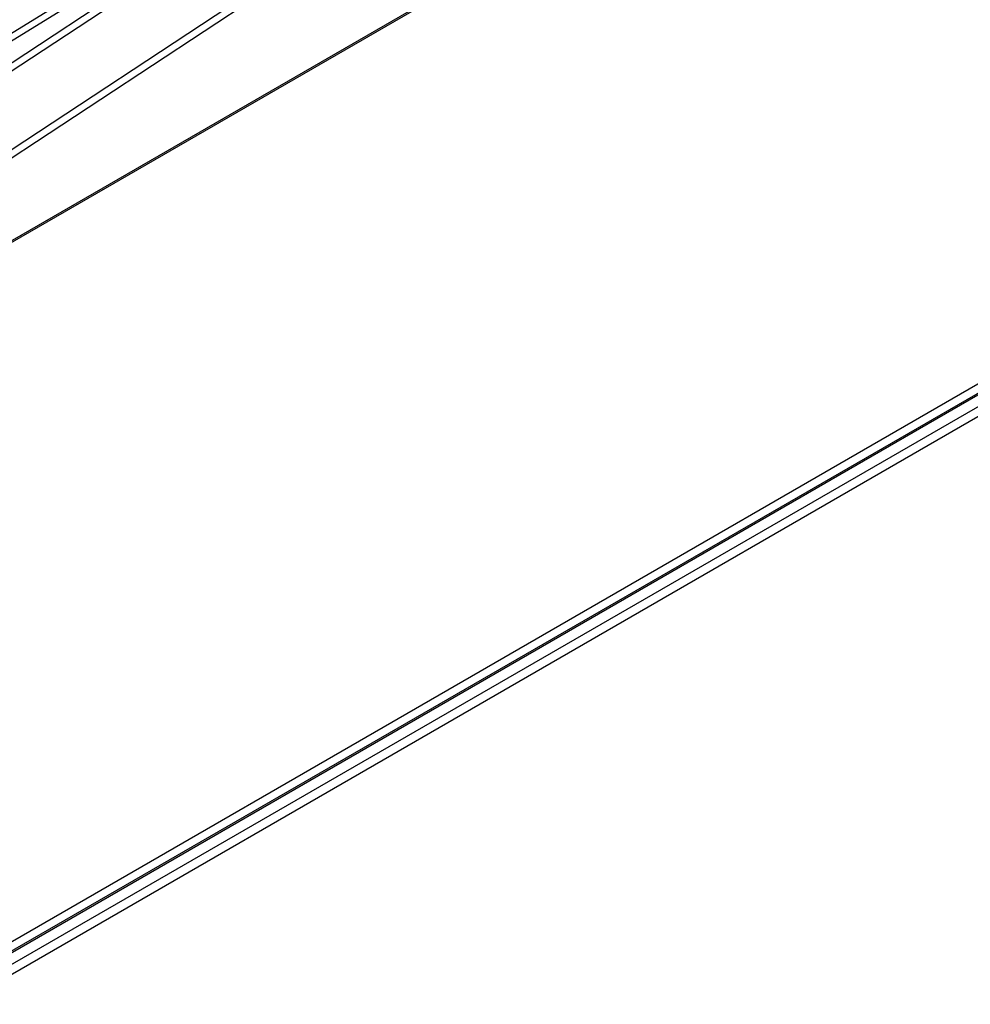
# Model space of a CAD drawing. Header units: millimetres. Extents: x 0 to 287, y 0 to 200.
# Tile 38 of 45: x 250 to 269, y 110 to 129. Entities that reach past the tile are written whole.
import ezdxf

# ---------------------------------------------------------------- set-up
doc = ezdxf.new("R2010")
doc.units = ezdxf.units.MM
doc.layers.add('134.135_BW4_CTM-', color=7, linetype='Continuous')
doc.layers.add('Standard', color=7, linetype='Continuous')

# ---------------------------------------------------------------- blocks, each defined once
blk = doc.blocks.new('SE')
at = {"layer": '134.135_BW4_CTM-', "color": 7, "linetype": 'Continuous'}
for p, q in [((235.182, 119.538), (264.402, 137.614)), ((235.398, 116.842), (265.37, 136.567)), ((265.444, 136.448), (235.472, 116.723)), ((234.098, 117.667), (260.585, 135.098)), ((260.66, 134.98), (234.172, 117.548)), ((260.585, 135.098), (235.201, 119.394)), ((235.472, 116.296), (265.53, 133.65)), ((235.451, 116.25), (265.509, 133.604)), ((248.524, 110.241), (281.193, 129.102)), ((281.448, 129.063), (248.66, 110.133)), ((281.502, 129.058), (248.714, 110.128)), ((248.906, 110.016), (281.963, 129.102)), ((282.055, 128.959), (248.991, 109.87))]:
    blk.add_line(p, q, dxfattribs=at)

msp = doc.modelspace()

# ---------------------------------------------------------------- block references
at = {"layer": 'Standard'}
msp.add_blockref('SE', (0, 0), dxfattribs=at)

doc.saveas('drawing.dxf')
